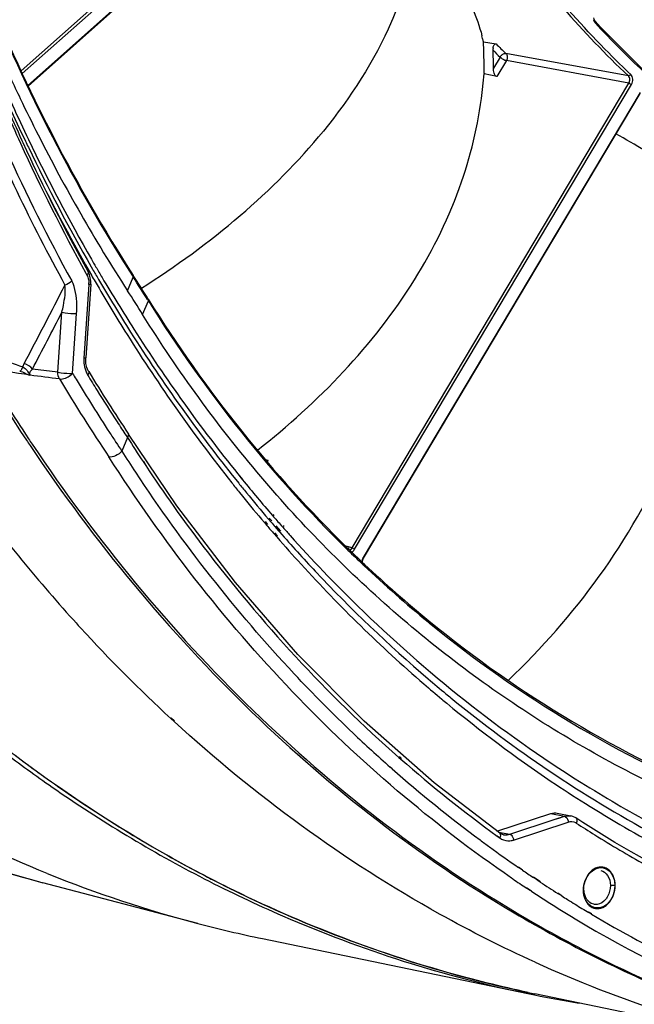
# Model space of a CAD drawing. Header units: millimetres. Extents: x 0 to 420, y -341 to 792.
# Tile 87 of 256: x 181 to 191, y 53 to 69. Entities that reach past the tile are written whole.
import ezdxf

# ---------------------------------------------------------------- set-up
doc = ezdxf.new("R2010")
doc.units = ezdxf.units.MM
doc.header["$LTSCALE"] = 23.1
doc.layers.get('0').update_dxf_attribs({"linetype": 'CONTINUOUS'})
doc.layers.add('02___PRT_ALL_AXES', color=7, linetype='CONTINUOUS')

msp = doc.modelspace()

# ---------------------------------------------------------------- linework, layer by layer
at = {"color": 7, "linetype": 'Continuous'}
for p, q in [((181.4571, 68.4883), (187.4297, 73.7916)), ((181.4775, 68.4446), (187.4639, 73.7601)), ((187.5553, 73.5699), (181.567, 68.2526)), ((187.5472, 73.5472), (181.5721, 68.2417)), ((190.7958, 69.2626), (190.7924, 69.295)), ((188.9742, 68.9612), (189.1807, 68.9256)), ((189.245, 68.7126), (189.1381, 68.5333)), ((189.3477, 68.6551), (189.1922, 68.3942)), ((191.3324, 68.4052), (189.3402, 68.7714)), ((191.3401, 68.2887), (189.3477, 68.6551)), ((188.9857, 68.45), (188.9856, 68.438)), ((188.9857, 68.45), (188.9856, 68.438)), ((189.1922, 68.3942), (188.9856, 68.438)), ((191.3324, 68.4052), (191.3704, 68.4288)), ((186.8401, 60.7385), (191.3401, 68.2887)), ((186.8812, 60.7155), (191.3812, 68.2657)), ((188.9669, 68.2349), (188.9675, 68.2401)), ((188.9673, 68.235), (188.9678, 68.2402)), ((191.3401, 68.2887), (191.3812, 68.2657)), ((191.5201, 68.1208), (187.02, 60.5706)), ((191.5213, 68.135), (187.0212, 60.5848)), ((181.4709, 67.3581), (181.4857, 67.3265)), ((181.4709, 67.3581), (181.4854, 67.3263)), ((182.5991, 65.303), (182.6206, 65.2686)), ((182.5991, 65.303), (182.6195, 65.2675)), ((182.5106, 65.2027), (182.5284, 65.1706)), ((182.5109, 65.203), (182.5284, 65.1706)), ((182.5658, 65.2314), (182.6008, 65.1704)), ((182.5679, 65.2336), (182.601, 65.1707)), ((183.1886, 64.9158), (183.2816, 65.1364)), ((183.2689, 65.1562), (183.2816, 65.1364)), ((183.2691, 65.1564), (183.2816, 65.1364)), ((183.2812, 65.164), (183.2816, 65.1364)), ((182.56, 65.015), (182.4795, 63.8202)), ((182.5902, 65.0206), (182.5097, 63.8258)), ((183.4341, 64.53), (183.5271, 64.7507)), ((183.5136, 64.7721), (183.5271, 64.7507)), ((182.0556, 63.5917), (182.1212, 64.5656)), ((182.2946, 63.5734), (182.3602, 64.5473)), ((182.0556, 63.5917), (181.6414, 63.6426)), ((182.5575, 63.6031), (182.5575, 63.6031)), ((183.166, 62.563), (183.1881, 62.5297)), ((183.1661, 62.5631), (183.1881, 62.5297)), ((183.2038, 62.588), (183.2036, 62.5885)), ((183.9903, 61.4224), (183.2038, 62.588)), ((183.1881, 62.5297), (183.0957, 62.3106)), ((183.4418, 62.1392), (183.4848, 62.0744)), ((183.4456, 62.143), (183.4886, 62.0782)), ((185.4309, 62.1723), (185.4771, 62.161)), ((185.4619, 62.1356), (185.4771, 62.161)), ((184.982, 61.9389), (185.0153, 61.8978)), ((184.9822, 61.9392), (185.0602, 61.8503)), ((184.9481, 61.8479), (184.9958, 61.7885)), ((184.9499, 61.8504), (184.9958, 61.7885)), ((185.0153, 61.8978), (185.0572, 61.8462)), ((185.0097, 61.6382), (185.0564, 61.5804)), ((185.0099, 61.6384), (185.0584, 61.5831)), ((185.5456, 61.2647), (185.5624, 61.2453)), ((185.5582, 61.2825), (185.5751, 61.2632)), ((185.4136, 61.15), (185.4554, 61.1009)), ((185.4247, 61.1654), (185.467, 61.1172)), ((185.4794, 61.207), (185.5213, 61.1583)), ((185.4914, 61.2238), (185.5336, 61.1757)), ((185.5724, 60.9647), (185.6145, 60.9161)), ((185.585, 60.9826), (185.6273, 60.9344)), ((185.5893, 61.0797), (185.639, 61.0228)), ((185.602, 61.0978), (185.6771, 61.0122)), ((185.639, 61.0228), (185.6643, 60.9939)), ((185.7059, 61.0815), (185.7178, 61.0681)), ((185.7185, 61.0997), (185.7303, 61.0862)), ((186.8401, 60.7385), (186.7388, 60.7661)), ((186.7535, 60.7203), (186.7712, 60.7029)), ((186.7551, 60.7224), (186.7729, 60.7052)), ((186.7674, 60.7346), (186.7851, 60.7173)), ((186.769, 60.7368), (186.7869, 60.7196)), ((186.8401, 60.7385), (186.8812, 60.7155)), ((187.0045, 60.5069), (187.0441, 60.4697)), ((187.0053, 60.5079), (187.0444, 60.47)), ((187.0155, 60.4685), (187.0299, 60.4549)), ((187.0162, 60.4694), (187.0304, 60.4556)), ((187.02, 60.5706), (187.0212, 60.5848)), ((182.3513, 59.5192), (182.3077, 59.5672)), ((182.3513, 59.5192), (182.3089, 59.5691)), ((188.0755, 59.5363), (188.0957, 59.5197)), ((188.0757, 59.5366), (188.0957, 59.5197)), ((188.0896, 59.5531), (188.0957, 59.5193)), ((183.9482, 57.9156), (183.8925, 57.9668)), ((183.9547, 57.9268), (183.8984, 57.9768)), ((187.6016, 57.3331), (187.6335, 57.305)), ((187.6108, 57.3479), (187.6424, 57.3195)), ((187.4904, 57.149), (187.4585, 57.1771)), ((187.4919, 57.1513), (187.4601, 57.1796)), ((189.2351, 56.1069), (188.1742, 56.9232)), ((189.1958, 56.1371), (190.0714, 56.4229)), ((189.4022, 56.0858), (190.1429, 56.3288)), ((190.0714, 56.4229), (190.2912, 56.3774)), ((190.1429, 56.3288), (190.2912, 56.3774)), ((190.1429, 56.3288), (190.2031, 56.3485)), ((190.1765, 56.4295), (190.3961, 56.3841)), ((190.2031, 56.3485), (190.2912, 56.3774)), ((190.5898, 56.2779), (190.4758, 56.3512)), ((189.4663, 55.9927), (190.3551, 56.2844)), ((189.1969, 56.0578), (189.2404, 56.0263)), ((189.198, 56.0598), (189.2404, 56.0263)), ((189.2211, 56.1176), (189.4022, 56.0858)), ((189.302, 56.0781), (189.3021, 56.0781)), ((189.5716, 55.5293), (189.5442, 55.5481)), ((189.6095, 55.5034), (189.5449, 55.5493)), ((189.6095, 55.5034), (189.5716, 55.5293)), ((189.455, 55.3603), (189.4329, 55.3747)), ((189.4547, 55.3598), (189.4329, 55.3747)), ((189.8376, 55.35), (189.787, 55.3837)), ((189.9009, 55.3134), (189.7886, 55.3866)), ((189.8664, 55.3309), (189.8376, 55.35)), ((184.3291, 54.6377), (181.8138, 55.2994)), ((189.7258, 55.1785), (189.6751, 55.212)), ((189.7569, 55.1635), (189.677, 55.2155)), ((189.8989, 55.3096), (189.8664, 55.3309)), ((190.6035, 55.1786), (190.6097, 55.1911)), ((191.1113, 55.2527), (191.0395, 55.2537)), ((189.7547, 55.1595), (189.7258, 55.1785)), ((190.249, 55.0841), (190.1849, 55.1246)), ((190.2499, 55.0859), (190.1863, 55.1273)), ((190.7329, 54.7882), (190.6891, 54.8142)), ((190.7353, 54.7929), (190.6914, 54.8189))]:
    msp.add_line(p, q, dxfattribs=at)
for points in [[(182.5575, 63.6031), (182.551, 63.6143), (182.5274, 63.6697), (182.5131, 63.7318), (182.5086, 63.7974), (182.5097, 63.8258)], [(188.1742, 56.9232), (187.0381, 57.9217), (185.9601, 59.0066), (184.9432, 60.1746), (183.9903, 61.4224)], [(190.4758, 56.3512), (190.4308, 56.374), (190.3957, 56.3842)], [(191.7777, 55.5747), (191.647, 55.6467), (191.3796, 55.7983), (191.1142, 55.954), (190.8509, 56.1139), (190.5898, 56.2779)], [(189.3021, 56.0781), (189.2682, 56.0881), (189.2353, 56.1067)]]:
    msp.add_lwpolyline(points, dxfattribs=at)
for centre, radius, start, end in [((202.133, 79.8411), 15.7301, 221.05463, 226.63631), ((186.517, 68.4297), 2.5141, 13.40036, 14.48107), ((186.6484, 68.461), 2.379, 12.1374, 13.40178), ((181.7177, 68.5427), 7.2686, 0.12394, 3.30044), ((181.8344, 68.5127), 7.3037, 0.16111, 2.4251), ((199.9539, 79.9492), 15.5223, 225.79608, 226.37711), ((189.3246, 68.8348), 0.1931, 171.26376, 175.09545), ((200.0236, 79.9811), 15.4852, 225.5561, 226.37678), ((210.8556, 80.7895), 32.3089, 202.40838, 204.56446), ((209.896, 80.8507), 31.4178, 203.18712, 205.45613), ((209.6245, 80.8428), 31.1134, 203.37047, 205.65889), ((181.5991, 68.5416), 7.3871, 359.2896, 0.13042), ((210.9104, 80.7783), 32.3941, 202.4084, 204.56381), ((208.5014, 81.0209), 30.0107, 204.91446, 205.63358), ((182.16, 68.9511), 6.8448, 354.03827, 355.70036), ((209.7725, 80.1741), 31.4929, 202.54463, 208.78806), ((208.1008, 80.8278), 29.566, 205.63218, 206.90771), ((209.3822, 80.6098), 30.8504, 205.4624, 205.66637), ((208.4587, 80.2815), 29.8195, 205.65666, 209.86986), ((206.5618, 80.0124), 27.8247, 206.84462, 212.85818), ((108.509, -74.9854), 164.6786, 59.697152, 59.886508), ((209.4649, 80.0223), 31.0218, 204.40115, 208.80038), ((209.6634, 80.2048), 31.0215, 204.55789, 208.9209), ((209.5812, 80.2024), 30.9057, 204.62174, 208.99121), ((208.615, 80.2347), 29.9963, 205.65523, 209.8534), ((208.6927, 80.1484), 30.0854, 205.95112, 209.72398), ((207.5171, 79.7585), 28.7425, 209.9006, 210.19831), ((207.5193, 79.6258), 28.743, 209.96968, 210.35985), ((207.3913, 79.6852), 28.5969, 210.19823, 210.59006), ((207.7652, 79.6337), 29.0247, 209.8881, 210.13019), ((149.5157, 43.4762), 40.1307, 32.06265, 32.71275), ((149.2495, 43.2064), 40.4859, 32.18621, 32.79738), ((95.3477, 109.3156), 97.4761, 332.119532, 332.964158), ((182.2347, 65.0369), 0.326, 356.13848, 1.09535), ((158.1692, 48.7318), 29.7976, 32.01782, 32.89709), ((94.5915, 109.4833), 98.3821, 332.228598, 332.834414), ((206.1136, 78.8634), 29.5255, 211.04046, 213.68361), ((206.2045, 78.8758), 29.5666, 210.96652, 213.6034), ((209.1792, 79.6727), 31.3364, 210.91446, 211.11782), ((182.8599, 63.7421), 0.3748, 205.53229, 211.25637), ((208.0187, 79.0409), 29.82, 211.30277, 211.87281), ((207.3619, 78.6842), 29.0293, 211.29953, 213.6739), ((207.3905, 78.6323), 29.4953, 210.90492, 213.81924), ((206.5593, 78.0846), 28.2728, 211.10646, 213.17408), ((206.3987, 78.037), 27.9142, 211.87861, 213.11738), ((208.8398, 79.6304), 30.8293, 213.11893, 213.61505), ((208.9123, 79.6321), 31.0891, 213.18837, 213.54375), ((205.6518, 78.5603), 28.9732, 213.69127, 213.8985), ((205.7329, 78.5671), 29.003, 213.61119, 213.81655), ((210.9565, 80.9871), 33.5415, 213.5433, 213.83591), ((205.333, 76.6151), 26.2446, 212.45804, 213.47536), ((204.8085, 76.1991), 25.7741, 212.60376, 213.52022), ((204.9924, 77.7555), 25.6725, 218.43345, 218.88849), ((204.7078, 77.6875), 25.3247, 218.88847, 219.33491), ((204.3979, 77.5955), 24.9421, 219.15616, 220.90083), ((202.1264, 77.5107), 26.7348, 216.27983, 222.15699), ((204.5034, 77.5192), 25.0599, 219.33347, 220.61158), ((204.7207, 77.5346), 25.3224, 219.05333, 220.31909), ((204.2919, 77.3386), 24.7818, 220.76138, 221.00167), ((204.101, 77.34), 24.5503, 220.96362, 221.47178), ((204.4656, 77.3188), 24.9882, 220.46792, 220.87962), ((204.0037, 77.2541), 24.4205, 221.51393, 221.72058), ((203.9551, 77.2108), 24.3554, 221.72058, 221.9171), ((204.2035, 77.0899), 24.6402, 221.02564, 222.41066), ((200.9923, 75.277), 20.3628, 225.70233, 226.65487), ((200.9721, 75.2945), 20.3412, 225.77744, 226.63359), ((203.4394, 76.3807), 23.5978, 222.39054, 229.16268), ((200.7465, 75.0527), 20.0105, 226.78326, 230.76407), ((200.7697, 75.0388), 20.0368, 226.70691, 230.68763), ((201.446, 76.9057), 25.8244, 222.31892, 222.56328), ((200.2434, 74.4069), 19.1925, 230.70907, 247.65717), ((200.2595, 74.385), 19.208, 230.70783, 247.58626), ((200.7902, 76.283), 24.9201, 222.5287, 227.30662), ((202.5061, 75.5379), 22.2432, 229.55353, 230.5277), ((202.68, 75.5403), 22.4653, 229.22642, 230.19176), ((202.5847, 75.4265), 22.3169, 230.19254, 230.46031), ((202.4215, 75.4356), 22.1104, 230.52841, 230.79844), ((202.2315, 74.9906), 21.7559, 230.44703, 236.042), ((202.3973, 74.0971), 22.5711, 226.4819, 228.55841), ((202.0112, 73.7236), 21.824, 228.79152, 234.04388), ((202.0119, 73.6541), 21.9839, 228.65816, 233.45072), ((201.7891, 74.3567), 20.983, 236.07711, 237.88412), ((201.5504, 73.9715), 20.5299, 237.87658, 242.03124), ((190.4005, 56.1391), 0.1542, 57.03921, 63.03061), ((201.675, 73.5373), 20.5777, 237.05563, 238.05512), ((201.7714, 73.3387), 21.5873, 233.46502, 233.97279), ((189.3795, 56.2562), 0.2774, 282.76534, 288.21843), ((201.595, 73.4078), 20.4255, 238.05342, 240.71999), ((187.0024, 75.0129), 20.3849, 250.04688, 255.25418), ((201.7025, 73.2435), 21.4698, 233.97191, 235.5074), ((189.5588, 74.4941), 20.5336, 248.04366, 255.24461), ((194.3079, 74.3331), 21.337, 242.51879, 242.86659), ((201.5082, 73.0907), 21.4399, 235.79198, 236.50124), ((201.6219, 73.1264), 21.3276, 235.72057, 236.29569), ((201.5572, 73.0286), 21.2104, 236.65687, 237.57687), ((201.4009, 72.9258), 21.2432, 236.75437, 239.5348), ((201.5125, 72.9582), 21.127, 237.78256, 238.08246), ((201.4965, 72.9325), 21.0967, 238.08245, 238.47788), ((201.4745, 72.8967), 21.0547, 238.47778, 239.1857), ((200.2869, 73.092), 21.2401, 239.40032, 247.7139), ((201.3818, 72.7375), 20.8705, 239.3203, 244.0116), ((189.5037, 74.3065), 20.3381, 255.2603, 258.30688), ((201.1961, 72.5648), 20.8282, 239.51682, 257.2648), ((198.3105, 72.7322), 20.5619, 245.59772, 258.26221), ((193.8133, 73.3818), 20.306, 258.30749, 258.62333), ((193.9249, 73.3706), 20.2983, 257.9942, 258.30748), ((193.9221, 73.3579), 20.2853, 257.9958, 258.30791), ((193.8123, 73.3769), 20.301, 258.62337, 260.70463)]:
    msp.add_arc(centre, radius, start, end, dxfattribs=at)
for points, knots in [([(180.2426, 71.4604), (180.4384, 70.8947), (181.2617, 68.7106), (182.3325, 66.6172), (183.2689, 65.1562)], [0, 0, 0, 0, 0.2564982, 1, 1, 1, 1]), ([(180.2454, 71.4814), (180.4416, 70.9142), (181.2671, 68.7252), (182.3414, 66.6274), (183.2812, 65.164)], [0, 0, 0, 0, 0.256523, 1, 1, 1, 1]), ([(187.9379, 70.9677), (187.9079, 70.6916), (187.7988, 70.1169), (187.3676, 68.9071), (186.8143, 68.0505), (186.3726, 67.5097)], [0, 0, 0, 0, 0.2168929, 0.4546815, 1, 1, 1, 1]), ([(188.5391, 70.0318), (188.6342, 69.8607), (188.793, 69.5446), (188.9119, 69.2107), (188.9512, 69.0584)], [0, 0, 0, 0, 0.5543865, 1, 1, 1, 1]), ([(191.3704, 68.4288), (191.2489, 68.5434), (190.7653, 69.0152), (190.3124, 69.5183), (189.9897, 69.9113)], [0, 0, 0, 0, 0.2472556, 1, 1, 1, 1]), ([(190.7958, 69.2626), (190.7924, 69.2662), (190.7794, 69.2828), (190.772, 69.3034), (190.7693, 69.3192)], [0, 0, 0, 0, 0.2348464, 1, 1, 1, 1]), ([(190.7924, 69.295), (190.7893, 69.2984), (190.7777, 69.3143), (190.7729, 69.3345), (190.7724, 69.3496)], [0, 0, 0, 0, 0.2323999, 1, 1, 1, 1]), ([(197.5743, 65.1509), (196.9417, 65.3137), (195.6914, 65.739), (193.9176, 66.6561), (192.2613, 67.8418), (191.2644, 68.7868), (190.7924, 69.295)], [0, 0, 0, 0, 0.2434274, 0.489917, 0.7415434, 1, 1, 1, 1]), ([(197.5652, 65.118), (196.9338, 65.2817), (195.6859, 65.7084), (193.9156, 66.6263), (192.2624, 67.8113), (191.2671, 68.7551), (190.7958, 69.2626)], [0, 0, 0, 0, 0.2434258, 0.4899244, 0.7415555, 1, 1, 1, 1]), ([(189.1337, 68.8641), (189.135, 68.8723), (189.1384, 68.8878), (189.1475, 68.9084), (189.1613, 68.924), (189.1748, 68.9266), (189.1807, 68.9256)], [0, 0, 0, 0, 0.2922722, 0.5573155, 0.7879709, 1, 1, 1, 1]), ([(189.245, 68.7126), (189.2599, 68.6986), (189.293, 68.6765), (189.3292, 68.6594), (189.3477, 68.6551)], [0, 0, 0, 0, 0.5186686, 1, 1, 1, 1]), ([(189.2728, 68.7455), (189.2781, 68.7501), (189.2975, 68.7645), (189.323, 68.7742), (189.3402, 68.7714)], [0, 0, 0, 0, 0.2889137, 1, 1, 1, 1]), ([(189.3402, 68.7714), (189.3539, 68.758), (189.3682, 68.7156), (189.3584, 68.6739), (189.3477, 68.6551)], [0, 0, 0, 0, 0.4711682, 1, 1, 1, 1]), ([(189.1922, 68.3942), (189.1817, 68.3965), (189.1629, 68.4157), (189.1437, 68.4635), (189.1382, 68.5054), (189.1381, 68.5333)], [0, 0, 0, 0, 0.2081513, 0.4634577, 1, 1, 1, 1]), ([(191.3401, 68.2887), (191.3514, 68.3072), (191.3622, 68.3493), (191.3465, 68.3919), (191.3324, 68.4052)], [0, 0, 0, 0, 0.5275829, 1, 1, 1, 1]), ([(191.3812, 68.2657), (191.3968, 68.2917), (191.4115, 68.3506), (191.39, 68.4102), (191.3704, 68.4288)], [0, 0, 0, 0, 0.5282378, 1, 1, 1, 1]), ([(185.3008, 62.3259), (185.7974, 62.7161), (186.7372, 63.562), (187.8856, 65.0243), (188.6617, 66.605), (188.9118, 67.7079), (188.9673, 68.235)], [0, 0, 0, 0, 0.2655801, 0.5293798, 0.7771009, 1, 1, 1, 1]), ([(183.4142, 64.9551), (183.9744, 65.3126), (185.0348, 66.0837), (185.9662, 67.0121), (186.3726, 67.5097)], [0, 0, 0, 0, 0.5084347, 1, 1, 1, 1]), ([(182.5481, 65.2231), (182.5545, 65.2118), (182.5452, 65.1887), (182.5329, 65.175), (182.5284, 65.1706)], [0, 0, 0, 0, 0.6740784, 1, 1, 1, 1]), ([(182.7742, 65.1325), (182.9414, 64.8496), (183.6195, 63.7465), (184.3755, 62.6909), (184.982, 61.9389)], [0, 0, 0, 0, 0.2538032, 1, 1, 1, 1]), ([(182.1212, 64.5656), (182.1304, 64.603), (182.1612, 64.748), (182.1851, 64.8987), (182.1719, 65.008)], [0, 0, 0, 0, 0.2591527, 1, 1, 1, 1]), ([(182.3602, 64.5473), (182.3634, 64.594), (182.3666, 64.7724), (182.3443, 64.961), (182.2804, 65.0773)], [0, 0, 0, 0, 0.2607665, 1, 1, 1, 1]), ([(182.5902, 65.0206), (182.59, 65.0176), (182.5752, 65.0164), (182.5674, 65.0152), (182.56, 65.015)], [0, 0, 0, 0, 0.2858637, 1, 1, 1, 1]), ([(182.6621, 65.0643), (182.8299, 64.7751), (183.5108, 63.6474), (184.2713, 62.5674), (184.8823, 61.7974)], [0, 0, 0, 0, 0.2537899, 1, 1, 1, 1]), ([(182.7179, 65.0982), (182.8865, 64.8103), (183.5707, 63.6877), (184.3345, 62.6133), (184.9481, 61.8479)], [0, 0, 0, 0, 0.253802, 1, 1, 1, 1]), ([(183.5251, 64.7795), (183.9898, 64.0371), (184.9912, 62.6198), (186.1552, 61.3318), (186.7674, 60.7346)], [0, 0, 0, 0, 0.5059294, 1, 1, 1, 1]), ([(183.5251, 64.7795), (183.5258, 64.776), (183.5271, 64.77), (183.5285, 64.7601), (183.5313, 64.7549), (183.5317, 64.7455), (183.5282, 64.7495), (183.5271, 64.7507)], [0, 0, 0, 0, 0.2846436, 0.4963155, 0.7597783, 0.8684673, 1, 1, 1, 1]), ([(183.5271, 64.7507), (183.9898, 64.0114), (184.9867, 62.5997), (186.1445, 61.3159), (186.7535, 60.7203)], [0, 0, 0, 0, 0.5059078, 1, 1, 1, 1]), ([(182.1212, 64.5656), (182.1383, 64.5621), (182.2174, 64.5504), (182.2977, 64.5452), (182.3602, 64.5473)], [0, 0, 0, 0, 0.2180804, 1, 1, 1, 1]), ([(192.8726, 56.3913), (191.9163, 56.7829), (190.0575, 57.7274), (187.5217, 59.5894), (185.2752, 61.8657), (184.0099, 63.6089), (183.4341, 64.53)], [0, 0, 0, 0, 0.2449327, 0.4915931, 0.7425247, 1, 1, 1, 1]), ([(182.5097, 63.8258), (182.5094, 63.8228), (182.4947, 63.8216), (182.4869, 63.8204), (182.4795, 63.8202)], [0, 0, 0, 0, 0.2861785, 1, 1, 1, 1]), ([(181.4865, 63.6774), (181.482, 63.6685), (181.4682, 63.6453), (181.4527, 63.6152), (181.435, 63.611)], [0, 0, 0, 0, 0.3546438, 1, 1, 1, 1]), ([(181.4865, 63.6774), (181.5133, 63.6634), (181.5605, 63.6215), (181.5864, 63.5657), (181.6067, 63.5431)], [0, 0, 0, 0, 0.4987763, 1, 1, 1, 1]), ([(181.435, 63.611), (181.4647, 63.602), (181.5194, 63.5817), (181.5711, 63.5503), (181.5983, 63.5461)], [0, 0, 0, 0, 0.530506, 1, 1, 1, 1]), ([(181.6078, 63.5414), (181.603, 63.5503), (181.5931, 63.5891), (181.6211, 63.624), (181.6414, 63.6426)], [0, 0, 0, 0, 0.2687674, 1, 1, 1, 1]), ([(182.0556, 63.5917), (182.0726, 63.5881), (182.1518, 63.5765), (182.2321, 63.5713), (182.2946, 63.5734)], [0, 0, 0, 0, 0.2180577, 1, 1, 1, 1]), ([(182.0829, 63.483), (182.0993, 63.4803), (182.1785, 63.4857), (182.2522, 63.5286), (182.2946, 63.5734)], [0, 0, 0, 0, 0.2120021, 1, 1, 1, 1]), ([(182.5575, 63.6031), (182.5646, 63.5915), (182.5562, 63.5671), (182.5439, 63.5524), (182.5395, 63.5477)], [0, 0, 0, 0, 0.6767721, 1, 1, 1, 1]), ([(183.1879, 62.5301), (183.1916, 62.5356), (183.2037, 62.5511), (183.2114, 62.5764), (183.2038, 62.588)], [0, 0, 0, 0, 0.3235892, 1, 1, 1, 1]), ([(181.6033, 62.4013), (182.6514, 60.8415), (185.0014, 57.986), (187.9349, 55.7199), (189.475, 54.8097)], [0, 0, 0, 0, 0.5122913, 1, 1, 1, 1]), ([(181.6365, 62.4259), (182.6809, 60.8669), (185.0229, 58.0116), (187.947, 55.7422), (189.4827, 54.8293)], [0, 0, 0, 0, 0.5122752, 1, 1, 1, 1]), ([(183.0954, 62.3111), (183.0716, 62.276), (183.0011, 62.2332), (182.9216, 62.2095), (182.8859, 62.2159)], [0, 0, 0, 0, 0.5389447, 1, 1, 1, 1]), ([(189.3802, 58.5877), (189.9218, 59.1038), (190.9306, 60.2428), (191.6885, 61.5688), (191.9853, 62.2729)], [0, 0, 0, 0, 0.4947106, 1, 1, 1, 1]), ([(189.4329, 55.3747), (188.1456, 56.2521), (185.714, 58.3314), (183.7563, 60.856), (182.8859, 62.2159)], [0, 0, 0, 0, 0.4910479, 1, 1, 1, 1]), ([(183.4848, 62.0744), (183.7812, 61.629), (184.9959, 59.92), (186.4286, 58.3636), (187.6016, 57.3331)], [0, 0, 0, 0, 0.2552197, 1, 1, 1, 1]), ([(185.4387, 62.1631), (185.4422, 62.1633), (185.4551, 62.1637), (185.4681, 62.1632), (185.4771, 62.161)], [0, 0, 0, 0, 0.2792363, 1, 1, 1, 1]), ([(186.8552, 57.7295), (186.5267, 58.0414), (185.2293, 59.3488), (184.0876, 60.8085), (183.3209, 61.9659)], [0, 0, 0, 0, 0.2460302, 1, 1, 1, 1]), ([(171.9618, 61.0601), (173.346, 59.6833), (176.4011, 57.2853), (179.9906, 55.7791), (181.8138, 55.2994)], [0, 0, 0, 0, 0.5087319, 1, 1, 1, 1]), ([(185.6643, 60.9939), (185.8532, 60.7787), (186.6137, 59.9418), (187.4335, 59.1584), (188.0761, 58.6106)], [0, 0, 0, 0, 0.253176, 1, 1, 1, 1]), ([(185.832, 60.94), (186.1859, 60.5457), (187.6198, 59.0495), (189.2576, 57.7456), (190.5646, 56.9269)], [0, 0, 0, 0, 0.2557197, 1, 1, 1, 1]), ([(181.8813, 55.4498), (180.4473, 56.0277), (177.6548, 57.5363), (175.2451, 59.5953), (174.1326, 60.7447)], [0, 0, 0, 0, 0.491481, 1, 1, 1, 1]), ([(186.8025, 60.7044), (186.8062, 60.7058), (186.8215, 60.7137), (186.8335, 60.7272), (186.8401, 60.7385)], [0, 0, 0, 0, 0.2345611, 1, 1, 1, 1]), ([(186.8363, 60.6716), (186.8408, 60.6739), (186.8587, 60.685), (186.8729, 60.7017), (186.8812, 60.7155)], [0, 0, 0, 0, 0.2383747, 1, 1, 1, 1]), ([(172.0689, 58.3188), (173.0367, 56.9563), (175.1489, 54.4312), (178.2773, 51.8111), (180.9667, 50.1492), (183.0524, 49.1266), (185.21, 48.3242), (186.6902, 47.9386), (187.4359, 47.7843)], [0, 0, 0, 0, 0.2629766, 0.5152615, 0.6383184, 0.759791, 0.8801731, 1, 1, 1, 1]), ([(193.3338, 47.1369), (192.3174, 47.0925), (190.2831, 47.1347), (187.2708, 47.5999), (184.344, 48.462), (181.5336, 49.7117), (178.8686, 51.3356), (176.3757, 53.3163), (174.0801, 55.6328), (172.7151, 57.3611), (172.0715, 58.27)], [0, 0, 0, 0, 0.1218452, 0.2428884, 0.3640402, 0.4862047, 0.6102239, 0.7368307, 0.8666145, 1, 1, 1, 1]), ([(188.4466, 58.3017), (189.4749, 57.4629), (191.663, 55.985), (194.0994, 54.9615), (195.3389, 54.5834)], [0, 0, 0, 0, 0.5059307, 1, 1, 1, 1]), ([(189.8156, 54.0071), (189.2878, 54.2463), (187.1829, 55.3071), (185.2576, 56.7156), (183.9482, 57.9156)], [0, 0, 0, 0, 0.2459729, 1, 1, 1, 1]), ([(181.1726, 57.4275), (181.4317, 57.2304), (182.4735, 56.4721), (183.5808, 55.8034), (184.437, 55.3628)], [0, 0, 0, 0, 0.2526637, 1, 1, 1, 1]), ([(181.2145, 57.4798), (181.472, 57.2821), (182.5076, 56.5215), (183.6087, 55.8496), (184.4603, 55.406)], [0, 0, 0, 0, 0.2526789, 1, 1, 1, 1]), ([(184.4618, 55.4037), (184.1932, 55.5434), (183.1214, 56.1301), (182.0997, 56.8076), (181.3657, 57.3604)], [0, 0, 0, 0, 0.2478699, 1, 1, 1, 1]), ([(190.5646, 56.9269), (190.9435, 56.6895), (192.4718, 55.7996), (194.1196, 55.114), (195.3854, 54.7362)], [0, 0, 0, 0, 0.252904, 1, 1, 1, 1]), ([(190.3508, 56.3059), (190.3518, 56.3024), (190.3535, 56.2952), (190.3547, 56.288), (190.3551, 56.2844)], [0, 0, 0, 0, 0.5059298, 1, 1, 1, 1]), ([(190.4913, 56.2886), (190.4905, 56.2852), (190.4885, 56.2784), (190.4858, 56.2718), (190.4844, 56.2685)], [0, 0, 0, 0, 0.4945042, 1, 1, 1, 1]), ([(189.248, 56.0465), (189.2471, 56.0431), (189.2449, 56.0362), (189.242, 56.0296), (189.2404, 56.0263)], [0, 0, 0, 0, 0.4936772, 1, 1, 1, 1]), ([(189.4022, 56.0858), (189.4073, 56.0847), (189.4178, 56.0803), (189.4267, 56.0733), (189.431, 56.0692)], [0, 0, 0, 0, 0.4652929, 1, 1, 1, 1]), ([(190.7474, 55.494), (190.7867, 55.5239), (190.8837, 55.5644), (190.9828, 55.5239), (191.0175, 55.4923)], [0, 0, 0, 0, 0.5130018, 1, 1, 1, 1]), ([(184.437, 55.3628), (184.8546, 55.1478), (186.5395, 54.3496), (188.3328, 53.7797), (189.6981, 53.4972)], [0, 0, 0, 0, 0.2520268, 1, 1, 1, 1]), ([(184.4603, 55.406), (184.8763, 55.1894), (186.5543, 54.3842), (188.3414, 53.8058), (189.7026, 53.5163)], [0, 0, 0, 0, 0.252078, 1, 1, 1, 1]), ([(189.7031, 53.5162), (189.2606, 53.6103), (187.4962, 54.0473), (185.7914, 54.7219), (184.5769, 55.3443)], [0, 0, 0, 0, 0.2489683, 1, 1, 1, 1]), ([(191.1113, 55.2527), (191.1114, 55.1118), (190.9874, 54.8522), (190.6804, 54.9071), (190.6213, 55.041), (190.6094, 55.1085)], [0, 0, 0, 0, 0.5231282, 0.7454047, 1, 1, 1, 1]), ([(190.7677, 54.9477), (190.7091, 54.9597), (190.6399, 55.0314), (190.6184, 55.1107), (190.6145, 55.1332)], [0, 0, 0, 0, 0.7238512, 1, 1, 1, 1]), ([(190.993, 55.0756), (190.9831, 55.0581), (190.9429, 54.9983), (190.8755, 54.9535), (190.8238, 54.9462)], [0, 0, 0, 0, 0.2783913, 1, 1, 1, 1]), ([(189.4827, 54.8293), (189.9322, 54.5622), (191.7468, 53.5697), (193.7097, 52.8469), (195.2113, 52.4834)], [0, 0, 0, 0, 0.2528452, 1, 1, 1, 1])]:
    msp.add_open_spline(points, degree=3, knots=knots, dxfattribs=at)
for points in [[(189.1316, 68.8218), (189.1311, 68.8316), (189.1313, 68.8415), (189.1322, 68.8513)], [(189.245, 68.7126), (189.2524, 68.7249), (189.262, 68.7361), (189.2728, 68.7455)], [(182.5284, 65.1706), (182.541, 65.148), (182.5496, 65.123), (182.5548, 65.0977)], [(182.5902, 65.0206), (182.5948, 65.0894), (182.5816, 65.1628), (182.5481, 65.2231)], [(182.1719, 65.008), (182.2118, 65.0237), (182.2498, 65.0471), (182.2804, 65.0773)], [(182.5548, 65.0977), (182.5584, 65.0797), (182.5603, 65.0614), (182.5607, 65.0431)], [(180.6325, 63.982), (180.9173, 63.8808), (181.202, 63.7792), (181.4866, 63.6774)], [(181.4866, 63.6774), (181.4921, 63.6967), (181.4999, 63.7153), (181.5093, 63.733)], [(181.6414, 63.6426), (181.6085, 63.6846), (181.5595, 63.715), (181.5093, 63.733)], [(182.4795, 63.8202), (182.477, 63.784), (182.4782, 63.7475), (182.4832, 63.7116)], [(182.4832, 63.7116), (182.4894, 63.6665), (182.502, 63.6216), (182.5217, 63.5806)], [(181.6066, 63.5432), (181.355, 63.5825), (181.1037, 63.6234), (180.8521, 63.6627)], [(182.0829, 63.483), (181.9241, 63.5025), (181.7654, 63.5237), (181.6066, 63.5432)], [(182.0829, 63.483), (182.063, 63.5146), (182.0544, 63.5543), (182.0556, 63.5917)], [(187.0212, 60.5848), (187.0084, 60.5633), (187.0011, 60.5379), (187, 60.5129)], [(187.02, 60.5706), (187.0092, 60.5521), (187.0039, 60.5293), (187.0052, 60.5079)], [(190.0714, 56.4229), (190.1047, 56.4338), (190.1421, 56.4367), (190.1765, 56.4296)], [(190.2912, 56.3774), (190.3243, 56.3883), (190.3615, 56.3912), (190.3957, 56.3842)], [(190.2912, 56.3774), (190.3216, 56.3712), (190.3425, 56.3358), (190.3508, 56.3059)], [(190.4758, 56.3512), (190.4938, 56.3395), (190.4964, 56.3095), (190.4913, 56.2886)], [(190.3551, 56.2844), (190.3917, 56.2964), (190.4361, 56.294), (190.4704, 56.2765)], [(189.2351, 56.1068), (189.2518, 56.0948), (189.2534, 56.0664), (189.248, 56.0465)], [(189.2404, 56.0263), (189.2781, 55.9992), (189.3254, 55.9819), (189.3718, 55.9795)], [(189.3021, 56.0781), (189.3218, 56.0746), (189.3422, 56.0742), (189.3621, 56.0768)], [(189.3621, 56.0768), (189.3757, 56.0785), (189.3892, 56.0816), (189.4022, 56.0858)], [(189.3718, 55.9795), (189.3949, 55.9784), (189.4183, 55.9805), (189.4408, 55.9856)], [(189.431, 56.0692), (189.4512, 56.0497), (189.4632, 56.0206), (189.4663, 55.9927)], [(190.628, 55.3219), (190.6512, 55.3878), (190.6919, 55.4516), (190.7474, 55.494)], [(190.8814, 55.4971), (190.9267, 55.4879), (190.9687, 55.4549), (190.9942, 55.4163)], [(190.9942, 55.4163), (191.0252, 55.3693), (191.0395, 55.31), (191.0395, 55.2537)], [(191.0175, 55.4923), (191.0329, 55.4784), (191.0463, 55.4621), (191.0578, 55.4448)], [(191.0578, 55.4448), (191.0945, 55.3893), (191.1113, 55.3191), (191.1113, 55.2527)], [(190.6035, 55.1786), (190.6035, 55.2271), (190.6118, 55.2762), (190.628, 55.3219)], [(190.6145, 55.1332), (190.6113, 55.1523), (190.6097, 55.1717), (190.6097, 55.1911)], [(191.0395, 55.2537), (191.0395, 55.1924), (191.0232, 55.1291), (190.993, 55.0756)], [(190.6094, 55.1085), (190.6054, 55.1316), (190.6035, 55.1551), (190.6035, 55.1786)], [(190.8238, 54.9462), (190.8053, 54.9436), (190.7861, 54.944), (190.7677, 54.9477)]]:
    msp.add_open_spline(points, degree=3, dxfattribs=at)
at = {"color": 2, "linetype": 'Continuous'}
for points in [[(191.1179, 55.2536), (191.1178, 55.3045), (191.0994, 55.403), (191.0241, 55.5116), (190.9168, 55.5619), (190.798, 55.5445), (190.6907, 55.4631), (190.6154, 55.3325), (190.597, 55.2286), (190.597, 55.1777)], [(190.597, 55.1777), (190.5969, 55.1268), (190.6153, 55.0283), (190.6905, 54.9197), (190.7978, 54.8695), (190.9168, 54.8868), (191.0242, 54.9682), (191.0995, 55.0988), (191.1179, 55.2027), (191.1179, 55.2536)]]:
    msp.add_open_spline(points, degree=3, dxfattribs=at)
at = {"layer": '02___PRT_ALL_AXES', "color": 7, "linetype": 'Continuous'}
for p, q in [((185.3817, 54.3904), (189.6981, 53.4972)), ((194.1276, 52.6003), (189.8112, 53.4935))]:
    msp.add_line(p, q, dxfattribs=at)

doc.saveas('drawing.dxf')
